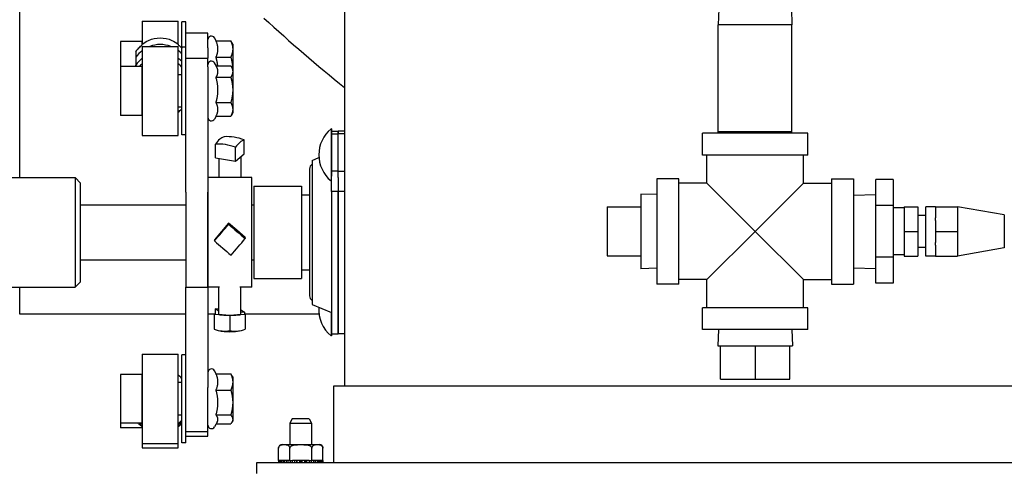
# Model space of a CAD drawing. Header units: inches. Extents: x 24 to 1128, y -94 to 748.
# Tile 94 of 256: x 437.99 to 449.21, y 172.27 to 177.41. Entities that reach past the tile are written whole.
import ezdxf

# ---------------------------------------------------------------- set-up
doc = ezdxf.new("R2010")
doc.units = ezdxf.units.IN
doc.header["$LTSCALE"] = 32
doc.header["$MEASUREMENT"] = 0
doc.layers.add('Visible (ANSI)', color=7, linetype='Continuous', lineweight=30)

msp = doc.modelspace()

# ---------------------------------------------------------------- linework, layer by layer
at = {"layer": 'Visible (ANSI)'}
for p, q in [((441.69385, 178.43167), (441.69385, 173.23787)), ((437.99179, 175.61287), (437.99179, 177.55687)), ((445.9589, 177.53667), (445.95315, 177.35285)), ((446.78741, 177.53667), (446.79315, 177.35285)), ((439.38635, 177.39414), (439.79735, 177.39414)), ((439.38635, 177.39414), (439.38635, 177.13383)), ((439.79735, 177.13383), (439.79735, 177.39414)), ((439.88485, 177.38714), (439.83935, 177.38714)), ((439.83935, 177.10122), (439.83935, 177.38714)), ((439.88485, 177.10122), (439.88485, 177.38714)), ((445.95315, 176.13449), (445.95315, 177.35285)), ((446.79315, 177.35285), (445.95315, 177.35285)), ((446.79315, 176.13449), (446.79315, 177.35285)), ((440.13485, 177.26064), (439.88485, 177.26064)), ((440.13485, 177.09053), (440.13485, 177.26064)), ((439.38485, 177.16414), (439.14035, 177.16414)), ((439.14035, 177.16414), (439.14035, 176.87822)), ((439.38485, 177.12458), (439.38485, 177.16414)), ((439.38635, 177.12574), (439.38635, 177.13383)), ((439.79735, 177.13383), (439.79735, 177.12574)), ((440.23, 177.17013), (440.2095, 177.20564)), ((440.22758, 177.17013), (440.39553, 177.17013)), ((440.41785, 177.13564), (440.40837, 177.15207)), ((440.41785, 177.13564), (440.41785, 177.07779)), ((439.31185, 177.04747), (439.31185, 176.98493)), ((439.38635, 177.10822), (439.79735, 177.10822)), ((439.38635, 177.10822), (439.38635, 176.09122)), ((439.79735, 176.09122), (439.79735, 177.10822)), ((439.88485, 177.10122), (439.83935, 177.10122)), ((439.83935, 176.09822), (439.83935, 177.10122)), ((439.88485, 176.65056), (439.88485, 177.10122)), ((440.13485, 177.09053), (440.13485, 176.97472)), ((440.41785, 177.07779), (440.41785, 176.84972)), ((439.31185, 176.98493), (439.31185, 176.89593)), ((439.31185, 176.87822), (439.31185, 176.89593)), ((439.88485, 176.97472), (440.13485, 176.97472)), ((440.13485, 176.87418), (440.13485, 176.97472)), ((440.23182, 176.88106), (440.2095, 176.91972)), ((440.22758, 176.98546), (440.39553, 176.98546)), ((440.22777, 176.88808), (440.39553, 176.88808)), ((439.38485, 176.87822), (439.14035, 176.87822)), ((439.14035, 176.87822), (439.14035, 176.32122)), ((439.38485, 176.32122), (439.38485, 176.87822)), ((439.38635, 176.78497), (439.38485, 176.78497)), ((439.83935, 176.78497), (439.79735, 176.78497)), ((440.13485, 176.87418), (440.13485, 175.45087)), ((440.41785, 176.84972), (440.39976, 176.88106)), ((440.41785, 176.84972), (440.41785, 176.82188)), ((440.41785, 176.82188), (440.41785, 176.6115)), ((440.22758, 176.75568), (440.39553, 176.75568)), ((439.88485, 175.44531), (439.88485, 176.65056)), ((440.41785, 176.6115), (440.41785, 176.38934)), ((440.22758, 176.46732), (440.39553, 176.46732)), ((439.38635, 176.41447), (439.38485, 176.41447)), ((439.83935, 176.41447), (439.79735, 176.41447)), ((440.41785, 176.34972), (440.39976, 176.31839)), ((440.41785, 176.38934), (440.41785, 176.34972)), ((439.38485, 176.32122), (439.14035, 176.32122)), ((440.22777, 176.31137), (440.2095, 176.27972)), ((440.22758, 176.31137), (440.39553, 176.31137)), ((441.54445, 176.16877), (441.53885, 176.16877)), ((441.53885, 176.16877), (441.53885, 175.57477)), ((441.54445, 176.16877), (441.54445, 175.62913)), ((441.54445, 176.14337), (441.61915, 176.14337)), ((441.54445, 176.10973), (441.61915, 176.10973)), ((441.69385, 176.14337), (441.61915, 176.14337)), ((441.61915, 176.14337), (441.61915, 176.10973)), ((441.61915, 176.10973), (441.61915, 176.14337)), ((441.69385, 176.10973), (441.61915, 176.10973)), ((441.61915, 175.68503), (441.61915, 176.10973)), ((445.77315, 175.86867), (445.77315, 176.11867)), ((446.97315, 176.11867), (445.77315, 176.11867)), ((445.95365, 176.11867), (445.95315, 176.13449)), ((446.79315, 176.13449), (445.95315, 176.13449)), ((446.79266, 176.11867), (446.79315, 176.13449)), ((446.97315, 175.86867), (446.97315, 176.11867)), ((439.38635, 176.09122), (439.79735, 176.09122)), ((439.88485, 176.09822), (439.83935, 176.09822)), ((440.22047, 175.83618), (440.22047, 175.99451)), ((440.54924, 175.88402), (440.54924, 176.04235)), ((440.44988, 175.79963), (440.44988, 175.95796)), ((440.49956, 175.84183), (440.54924, 175.88402)), ((440.22047, 175.83618), (440.33517, 175.81791)), ((440.25985, 175.82991), (440.25985, 175.61287)), ((440.33517, 175.81791), (440.44988, 175.79963)), ((440.44988, 175.79963), (440.49956, 175.84183)), ((440.50985, 175.85057), (440.50985, 175.61287)), ((441.32474, 175.80904), (441.40064, 175.84155)), ((441.32474, 175.80904), (441.32474, 174.16671)), ((446.97315, 175.86867), (445.77315, 175.86867)), ((445.82315, 175.54867), (445.82315, 175.86867)), ((446.92315, 175.54867), (446.92315, 175.86867)), ((441.29335, 175.70987), (441.29335, 174.26587)), ((441.61915, 175.68443), (441.54445, 175.68443)), ((441.61915, 175.68503), (441.69385, 175.68503)), ((441.61915, 175.61162), (441.61915, 175.68503)), ((436.24633, 175.61287), (438.62133, 175.61287)), ((438.68383, 175.55037), (438.62133, 175.61287)), ((438.62133, 175.61287), (438.62133, 174.36287)), ((438.68383, 174.42537), (438.68383, 175.55037)), ((440.63485, 175.61287), (440.13485, 175.61287)), ((440.63485, 174.36287), (440.63485, 175.61287)), ((441.54445, 175.57477), (441.53885, 175.57477)), ((441.54445, 175.45338), (441.54445, 175.62913)), ((441.61915, 175.61162), (441.61915, 175.45338)), ((445.50315, 175.59867), (445.25315, 175.59867)), ((445.25315, 175.59867), (445.25315, 174.39867)), ((445.50315, 174.39867), (445.50315, 175.59867)), ((445.82315, 175.54867), (445.50315, 175.54867)), ((445.82315, 175.54867), (446.37315, 174.99867)), ((446.37315, 174.99867), (446.92315, 175.54867)), ((446.92315, 175.54867), (447.24315, 175.54867)), ((447.24315, 175.59867), (447.49315, 175.59867)), ((447.24315, 175.59867), (447.24315, 174.39867)), ((447.49315, 175.59867), (447.49315, 174.39867)), ((447.74808, 175.29417), (447.74808, 175.58966)), ((447.94493, 175.58966), (447.74808, 175.58966)), ((447.94493, 175.58966), (447.94493, 175.29417)), ((439.88485, 175.44531), (439.88485, 174.36287)), ((440.13485, 175.45087), (440.13485, 174.36287)), ((440.13485, 174.36287), (440.13485, 175.44531)), ((440.65685, 175.51537), (441.20185, 175.51537)), ((440.65685, 175.51537), (440.65685, 174.46037)), ((441.20185, 175.51537), (441.20185, 174.46037)), ((441.61915, 175.45338), (441.54445, 175.45338)), ((441.54445, 175.45338), (441.54445, 173.83237)), ((441.61915, 175.45693), (441.69385, 175.45693)), ((441.61915, 175.45338), (441.61915, 173.83237)), ((441.61915, 173.83237), (441.61915, 175.45338)), ((441.20185, 175.41537), (441.29335, 175.41537)), ((445.25315, 175.41818), (445.06815, 175.42396)), ((445.06815, 175.42396), (445.06815, 174.57339)), ((447.49315, 175.41285), (447.74808, 175.42082)), ((438.68383, 175.30037), (439.88485, 175.30037)), ((440.63485, 175.30037), (440.65685, 175.30037)), ((444.68815, 175.27867), (445.06815, 175.27867)), ((444.68815, 175.27867), (444.68815, 174.71867)), ((447.74808, 174.70318), (447.74808, 175.29417)), ((447.94493, 175.29417), (447.74808, 175.29417)), ((447.94493, 175.29417), (447.94493, 174.70318)), ((448.07018, 175.26617), (447.94493, 175.26617)), ((448.07018, 175.28017), (448.07018, 174.99867)), ((448.07018, 175.28017), (448.22643, 175.28017)), ((448.22643, 175.28017), (448.22643, 174.99867)), ((448.42943, 175.28017), (448.32043, 175.28017)), ((448.32043, 174.71717), (448.32043, 175.28017)), ((448.42943, 175.27967), (448.42943, 175.28017)), ((448.42943, 175.27967), (448.42943, 175.1537)), ((448.42943, 175.27967), (448.67943, 175.27967)), ((448.67943, 175.27967), (448.67943, 175.13917)), ((449.21068, 175.18617), (448.67943, 175.27967)), ((440.37096, 175.09272), (440.28979, 174.99793)), ((440.46602, 175.01179), (440.37096, 175.09272)), ((440.37096, 175.09272), (440.37096, 175.07986)), ((448.32043, 175.18167), (448.22643, 175.18167)), ((448.42943, 175.12465), (448.42943, 175.1537)), ((448.42943, 175.12465), (448.42943, 174.99867)), ((448.67943, 175.13917), (448.67943, 174.99867)), ((449.21068, 175.18617), (449.21068, 174.81117)), ((440.28979, 174.99793), (440.20862, 174.90314)), ((440.56108, 174.93085), (440.46602, 175.01179)), ((446.37315, 174.99867), (445.82315, 174.44867)), ((446.92315, 174.44867), (446.37315, 174.99867)), ((448.07018, 174.99867), (448.07018, 174.71717)), ((448.07018, 174.99867), (448.22643, 174.99867)), ((448.22643, 174.99867), (448.22643, 174.71717)), ((448.42943, 174.99867), (448.42943, 174.8727)), ((448.42943, 174.99867), (448.67943, 174.99867)), ((448.67943, 174.99867), (448.67943, 174.85817)), ((440.20862, 174.90314), (440.20862, 174.89028)), ((440.56108, 174.93085), (440.56108, 174.91799)), ((448.42943, 174.84365), (448.42943, 174.8727)), ((448.32043, 174.81567), (448.22643, 174.81567)), ((448.42943, 174.84365), (448.42943, 174.71767)), ((448.67943, 174.85817), (448.67943, 174.71767)), ((449.21068, 174.81117), (448.67943, 174.71767)), ((438.68383, 174.67537), (439.88485, 174.67537)), ((440.63485, 174.67537), (440.65685, 174.67537)), ((444.68815, 174.71867), (445.06815, 174.71867)), ((447.94493, 174.70318), (447.74808, 174.70318)), ((447.74808, 174.40769), (447.74808, 174.70318)), ((448.07018, 174.73117), (447.94493, 174.73117)), ((447.94493, 174.70318), (447.94493, 174.40769)), ((448.07018, 174.71717), (448.22643, 174.71717)), ((448.42943, 174.71717), (448.32043, 174.71717)), ((448.42943, 174.71767), (448.67943, 174.71767)), ((448.42943, 174.71717), (448.42943, 174.71767)), ((441.20185, 174.56037), (441.29335, 174.56037)), ((445.25315, 174.57917), (445.06815, 174.57339)), ((447.49315, 174.5845), (447.74808, 174.57653)), ((438.68383, 174.42537), (438.62133, 174.36287)), ((440.65685, 174.46037), (441.20185, 174.46037)), ((445.82315, 174.44867), (445.50315, 174.44867)), ((445.82315, 174.12867), (445.82315, 174.44867)), ((446.92315, 174.44867), (447.24315, 174.44867)), ((446.92315, 174.12867), (446.92315, 174.44867)), ((436.24633, 174.36287), (438.62133, 174.36287)), ((437.99179, 174.05687), (437.99179, 174.36287)), ((439.88485, 174.36287), (440.13485, 174.36287)), ((439.88485, 173.5312), (439.88485, 174.36287)), ((440.26912, 174.36287), (440.13485, 174.36287)), ((440.13485, 174.36287), (440.13485, 173.22058)), ((440.25985, 174.05256), (440.25985, 174.36287)), ((440.63485, 174.36287), (440.50059, 174.36287)), ((440.50985, 174.05256), (440.50985, 174.36287)), ((445.50315, 174.39867), (445.25315, 174.39867)), ((447.24315, 174.39867), (447.49315, 174.39867)), ((447.94493, 174.40769), (447.74808, 174.40769)), ((440.21712, 174.1146), (440.25985, 174.12131)), ((440.25985, 174.08786), (440.21712, 174.1146)), ((440.21712, 174.1146), (440.21712, 174.05331)), ((440.50985, 174.10637), (440.55259, 174.07962)), ((440.55259, 174.07962), (440.50985, 174.07292)), ((440.55259, 174.07962), (440.55259, 174.05317)), ((441.32474, 174.16671), (441.54445, 174.07261)), ((445.77315, 173.87867), (445.77315, 174.12867)), ((446.97315, 174.12867), (445.77315, 174.12867)), ((446.97315, 173.87867), (446.97315, 174.12867)), ((439.88485, 174.05687), (437.99179, 174.05687)), ((440.21712, 174.05687), (440.13485, 174.05687)), ((440.20808, 174.05264), (440.25985, 174.0565)), ((440.20808, 174.05264), (440.20808, 173.88286)), ((440.29594, 174.04592), (440.20808, 174.05264)), ((440.3838, 174.0392), (440.29594, 174.04592)), ((440.47271, 174.04584), (440.3838, 174.0392)), ((440.3838, 174.0392), (440.3838, 173.86942)), ((440.56163, 174.05248), (440.47271, 174.04584)), ((440.50985, 174.05644), (440.56163, 174.05248)), ((441.40233, 174.05687), (440.55259, 174.05687)), ((440.56163, 174.05248), (440.56163, 173.8827)), ((441.53885, 174.07501), (441.53885, 173.80687)), ((446.97315, 173.87867), (445.77315, 173.87867)), ((445.95365, 173.87867), (445.94787, 173.69367)), ((446.79266, 173.87867), (446.79844, 173.69367)), ((441.54445, 173.80687), (441.53885, 173.80687)), ((441.54445, 173.83237), (441.61915, 173.83237)), ((441.54445, 173.83237), (441.54445, 173.80687)), ((441.69385, 173.83237), (441.61915, 173.83237)), ((445.94787, 173.69367), (446.79844, 173.69367)), ((445.97721, 173.31367), (445.97721, 173.69367)), ((446.37808, 173.31367), (446.37808, 173.69367)), ((446.7691, 173.31367), (446.7691, 173.69367)), ((439.38635, 173.59861), (439.79735, 173.59861)), ((439.38635, 173.59861), (439.38635, 172.58161)), ((439.79735, 172.58161), (439.79735, 173.59861)), ((439.88485, 173.59161), (439.83935, 173.59161)), ((439.83935, 172.58861), (439.83935, 173.59161)), ((439.88485, 172.58861), (439.88485, 173.5312)), ((440.22999, 173.37461), (440.2095, 173.41011)), ((439.38485, 173.36861), (439.14035, 173.36861)), ((439.14035, 173.36861), (439.14035, 172.81161)), ((439.38485, 172.81161), (439.38485, 173.36861)), ((440.22758, 173.37461), (440.39553, 173.37461)), ((440.41785, 173.34011), (440.40835, 173.35657)), ((440.41785, 173.34011), (440.41785, 173.2823)), ((445.97721, 173.31367), (446.37808, 173.31367)), ((446.37808, 173.31367), (446.7691, 173.31367)), ((439.38635, 173.27536), (439.38485, 173.27536)), ((439.83935, 173.27536), (439.79735, 173.27536)), ((440.13485, 172.71511), (440.13485, 173.22058)), ((440.22758, 173.18999), (440.39553, 173.18999)), ((440.41785, 173.2823), (440.41785, 173.04774)), ((441.56885, 172.36287), (441.56885, 173.23787)), ((441.56885, 173.23787), (468.31885, 173.23787)), ((440.41785, 173.04774), (440.41785, 172.85555)), ((439.38635, 172.90486), (439.38485, 172.90486)), ((439.83935, 172.90486), (439.79735, 172.90486)), ((440.22758, 172.90549), (440.39553, 172.90549)), ((440.41785, 172.85555), (440.41785, 172.84011)), ((441.09492, 172.86261), (441.06785, 172.81261)), ((441.29079, 172.86261), (441.09492, 172.86261)), ((441.29079, 172.86261), (441.31785, 172.81261)), ((439.14035, 172.81161), (439.14035, 172.75938)), ((439.38485, 172.81161), (439.14035, 172.81161)), ((439.38485, 172.75938), (439.14035, 172.75938)), ((439.38485, 172.75938), (439.38485, 172.76999)), ((440.24041, 172.82366), (440.2095, 172.77011)), ((440.22999, 172.80561), (440.39553, 172.80561)), ((440.41785, 172.84011), (440.40835, 172.82366)), ((441.06785, 172.81261), (441.06785, 172.56787)), ((441.06785, 172.81261), (441.31785, 172.81261)), ((441.31785, 172.81261), (441.31785, 172.56787)), ((440.13485, 172.71511), (439.88485, 172.71511)), ((439.88485, 172.66288), (440.13485, 172.66288)), ((440.13485, 172.66288), (440.13485, 172.71511)), ((439.38635, 172.58161), (439.79735, 172.58161)), ((439.38635, 172.58161), (439.38635, 172.52938)), ((439.38635, 172.52938), (439.79735, 172.52938)), ((439.79735, 172.52938), (439.79735, 172.58161)), ((439.88485, 172.58861), (439.83935, 172.58861)), ((440.94126, 172.38787), (440.94126, 172.52787)), ((440.98126, 172.56787), (441.40645, 172.56787)), ((441.06756, 172.38787), (441.06756, 172.52787)), ((441.32015, 172.38787), (441.32015, 172.52787)), ((441.44645, 172.38787), (441.44645, 172.52787)), ((440.69385, 172.36287), (469.19385, 172.36287)), ((440.69385, 172.23787), (440.69385, 172.36287)), ((440.94126, 172.38787), (440.9443, 172.38787)), ((440.9443, 172.36287), (440.9443, 172.38787)), ((440.94722, 172.38787), (440.9443, 172.38787)), ((440.9539, 172.38787), (440.94722, 172.38787)), ((440.94722, 172.38787), (440.94722, 172.36287)), ((440.9539, 172.36287), (440.9539, 172.38787)), ((440.96251, 172.38787), (440.9539, 172.38787)), ((440.97553, 172.38787), (440.96251, 172.38787)), ((440.96251, 172.38787), (440.96251, 172.36287)), ((440.97553, 172.36287), (440.97553, 172.38787)), ((440.9894, 172.38787), (440.97553, 172.38787)), ((441.0081, 172.38787), (440.9894, 172.38787)), ((440.9894, 172.38787), (440.9894, 172.36287)), ((441.0081, 172.36287), (441.0081, 172.38787)), ((441.02654, 172.38787), (441.0081, 172.38787)), ((441.04445, 172.38787), (441.02654, 172.38787)), ((441.02654, 172.38787), (441.02654, 172.36287)), ((441.04445, 172.38787), (441.04999, 172.38787)), ((441.04999, 172.36287), (441.04999, 172.38787)), ((441.06493, 172.38787), (441.04999, 172.38787)), ((441.06493, 172.38787), (441.06756, 172.38787)), ((441.06756, 172.38787), (441.09815, 172.38787)), ((441.07206, 172.38787), (441.07206, 172.36287)), ((441.09685, 172.38787), (441.09685, 172.36287)), ((441.09909, 172.38787), (441.09815, 172.38787)), ((441.09909, 172.36287), (441.09909, 172.38787)), ((441.1237, 172.38787), (441.09909, 172.38787)), ((441.14338, 172.38787), (441.1237, 172.38787)), ((441.1237, 172.38787), (441.1237, 172.36287)), ((441.14338, 172.38787), (441.14435, 172.38787)), ((441.14411, 172.38787), (441.14411, 172.36287)), ((441.15295, 172.38787), (441.14435, 172.38787)), ((441.15295, 172.36287), (441.15295, 172.38787)), ((441.17885, 172.38787), (441.15295, 172.38787)), ((441.19385, 172.38787), (441.17885, 172.38787)), ((441.17885, 172.38787), (441.17885, 172.36287)), ((441.19385, 172.38787), (441.19385, 172.36287)), ((441.20885, 172.38787), (441.19385, 172.38787)), ((441.20885, 172.36287), (441.20885, 172.38787)), ((441.23476, 172.38787), (441.20885, 172.38787)), ((441.24336, 172.38787), (441.23476, 172.38787)), ((441.23476, 172.38787), (441.23476, 172.36287)), ((441.24336, 172.38787), (441.24433, 172.38787)), ((441.2436, 172.38787), (441.2436, 172.36287)), ((441.26401, 172.38787), (441.24433, 172.38787)), ((441.26401, 172.36287), (441.26401, 172.38787)), ((441.28862, 172.38787), (441.26401, 172.38787)), ((441.28956, 172.38787), (441.28862, 172.38787)), ((441.28862, 172.38787), (441.28862, 172.36287)), ((441.28956, 172.38787), (441.32015, 172.38787)), ((441.29086, 172.38787), (441.29086, 172.36287)), ((441.31564, 172.36287), (441.31564, 172.38787)), ((441.32015, 172.38787), (441.32278, 172.38787)), ((441.33772, 172.38787), (441.32278, 172.38787)), ((441.33772, 172.38787), (441.34326, 172.38787)), ((441.33772, 172.38787), (441.33772, 172.36287)), ((441.36117, 172.38787), (441.34326, 172.38787)), ((441.36117, 172.36287), (441.36117, 172.38787)), ((441.37961, 172.38787), (441.36117, 172.38787)), ((441.37961, 172.38787), (441.37961, 172.36287)), ((441.39831, 172.38787), (441.37961, 172.38787)), ((441.39831, 172.36287), (441.39831, 172.38787)), ((441.41218, 172.38787), (441.39831, 172.38787)), ((441.41218, 172.38787), (441.41218, 172.36287)), ((441.4252, 172.38787), (441.41218, 172.38787)), ((441.4252, 172.36287), (441.4252, 172.38787)), ((441.43381, 172.38787), (441.4252, 172.38787)), ((441.43381, 172.38787), (441.43381, 172.36287)), ((441.44049, 172.38787), (441.43381, 172.38787)), ((441.44049, 172.36287), (441.44049, 172.38787)), ((441.4434, 172.38787), (441.44049, 172.38787)), ((441.4434, 172.38787), (441.44645, 172.38787)), ((441.4434, 172.38787), (441.4434, 172.36287))]:
    msp.add_line(p, q, dxfattribs=at)
for centre, radius, start, end in [((453.29913, 191.03915), 18.49463, 227.370851, 231.134503), ((440.17485, 177.18564), 0.04, 30, 180), ((440.17485, 176.89972), 0.04, 30, 180), ((440.17485, 176.29972), 0.04, 180, 330), ((441.78555, 175.87177), 0.3861, 129.715137, 230.284863), ((441.35835, 175.70987), 0.065, 121.136519, 180), ((441.35835, 174.26587), 0.065, 180, 238.863481), ((441.78555, 174.10387), 0.3861, 175.495414, 230.284863), ((440.38485, 174.47534), 0.62, 257.851576, 282.245934), ((440.17485, 173.39011), 0.04, 30, 180), ((440.17485, 172.79011), 0.04, 180, 330), ((440.98126, 172.52787), 0.04, 90, 180), ((441.40645, 172.52787), 0.04, 0, 90)]:
    msp.add_arc(centre, radius, start, end, dxfattribs=at)
for centre, major_axis, ratio, start_param, end_param in [((439.59185, 176.78718), (-0.343, 0), 0.99816284, 4.35753772, 5.06724024), ((439.59185, 176.78718), (-0.343, 0), 0.99816284, 5.35479724, 5.66741112), ((439.59185, 176.78718), (-0.343, 0), 0.99816284, 3.90631539, 4.06998072), ((439.59185, 176.69818), (0.343, 0), 0.99816284, 2.21320459, 2.52581847), ((439.59185, 176.69818), (0.343, 0), 0.99816284, 0.76472274, 0.92838806), ((440.27015, 175.48411), (0.09555, 0.5997), 0.36957609, 0.19971581, 0.61435935), ((440.33517, 175.42364), (0.39311, -0.46286), 0.8532826, 2.15119736, 2.5658409), ((440.43454, 175.50803), (-0.39311, 0.46286), 0.8532826, 5.29279002, 5.70743356), ((440.49956, 175.44756), (0.09555, 0.5997), 0.36957609, 0.19971581, 0.61435935), ((440.28979, 175.02997), (-0.39367, -0.46238), 0.0490662, 1.3059081, 1.72055165), ((440.46602, 175.04383), (-0.46127, 0.39498), 0.05746536, 1.41264177, 1.82728532), ((440.30369, 174.85424), (0.46127, -0.39498), 0.05746536, 4.55423443, 4.96887797), ((440.47992, 174.8681), (0.39367, 0.46238), 0.0490662, 4.44750076, 4.8621443), ((440.38485, 174.05256), (-0.125, 0), 0.07556295, 0, 0.77944464), ((440.38485, 174.05256), (0.125, 0), 0.07556295, 3.92103729, 5.49183362), ((440.38485, 174.05256), (0.125, 0), 0.07556295, 5.49183362, 6.28318531), ((440.29594, 174.46871), (0.04522, -0.60558), 0.70087498, 5.96972771, 6.38437125), ((440.47271, 174.46863), (-0.0463, -0.6055), 0.70927041, 6.18326102, 6.59790456), ((439.59185, 173.05405), (0.343, 0), 0.99995053, 3.92662218, 4.06998072), ((439.59185, 173.07395), (-0.343, 0), 0.99995053, 0.87083903, 0.92838806), ((439.59185, 173.07395), (-0.343, 0), 0.99995053, 2.21320459, 2.37686992), ((439.59185, 173.05405), (0.343, 0), 0.99995053, 5.35479724, 5.51846257)]:
    msp.add_ellipse(centre, major_axis=major_axis, ratio=ratio, start_param=start_param, end_param=end_param, dxfattribs=at)
for points, knots in [([(439.31185, 177.04747), (439.32337, 177.06392), (439.33599, 177.07918), (439.36062, 177.10439), (439.37305, 177.11544), (439.38635, 177.12574)], [-0.824359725, -0.824359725, -0.824359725, -0.824359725, -0.67446658, -0.67446658, -0.547383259, -0.547383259, -0.547383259, -0.547383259]), ([(439.38635, 177.13383), (439.40822, 177.15069), (439.43252, 177.16547), (439.50032, 177.1954), (439.54667, 177.20526), (439.63704, 177.20526), (439.68339, 177.1954), (439.75119, 177.16547), (439.77549, 177.15069), (439.79735, 177.13383)], [2.18015243, 2.18015243, 2.18015243, 2.18015243, 2.39388313, 2.39388313, 2.73816852, 2.73816852, 3.08245392, 3.08245392, 3.29618461, 3.29618461, 3.29618461, 3.29618461]), ([(439.79735, 177.12574), (439.81066, 177.11544), (439.82309, 177.1044), (439.83606, 177.09113), (439.83771, 177.0894), (439.83935, 177.08764)], [3.239615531, 3.239615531, 3.239615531, 3.239615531, 3.366700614, 3.366700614, 3.385418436, 3.385418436, 3.385418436, 3.385418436]), ([(439.83935, 176.87178), (439.83771, 176.87345), (439.83606, 176.87509), (439.82309, 176.88771), (439.81066, 176.89815), (439.79735, 176.90786)], [-0.693191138, -0.693191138, -0.693191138, -0.693191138, -0.674473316, -0.674473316, -0.547388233, -0.547388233, -0.547388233, -0.547388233]), ([(439.79735, 176.35962), (439.81066, 176.36992), (439.82309, 176.38096), (439.83606, 176.39423), (439.83771, 176.39596), (439.83935, 176.39772)], [3.239615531, 3.239615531, 3.239615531, 3.239615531, 3.366700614, 3.366700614, 3.385418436, 3.385418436, 3.385418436, 3.385418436]), ([(439.83935, 173.32182), (439.83771, 173.32354), (439.83606, 173.32524), (439.82309, 173.33826), (439.81066, 173.34907), (439.79735, 173.35914)], [-0.693191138, -0.693191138, -0.693191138, -0.693191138, -0.674473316, -0.674473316, -0.547388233, -0.547388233, -0.547388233, -0.547388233]), ([(439.79735, 172.80992), (439.81066, 172.81989), (439.82309, 172.8306), (439.83606, 172.84351), (439.83771, 172.8452), (439.83935, 172.8469)], [3.239615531, 3.239615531, 3.239615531, 3.239615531, 3.366700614, 3.366700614, 3.385418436, 3.385418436, 3.385418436, 3.385418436]), ([(439.38635, 172.76886), (439.37305, 172.77893), (439.36062, 172.78974), (439.34592, 172.8045), (439.34258, 172.80801), (439.33928, 172.81162)], [3.239587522, 3.239587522, 3.239587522, 3.239587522, 3.366670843, 3.366670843, 3.404832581, 3.404832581, 3.404832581, 3.404832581]), ([(439.83935, 172.80618), (439.83771, 172.80446), (439.83606, 172.80276), (439.82309, 172.78974), (439.81066, 172.77893), (439.79735, 172.76886)], [-0.693191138, -0.693191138, -0.693191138, -0.693191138, -0.674473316, -0.674473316, -0.547388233, -0.547388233, -0.547388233, -0.547388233]), ([(440.94126, 172.52787), (440.94126, 172.53105), (440.94175, 172.53474), (440.94343, 172.54137), (440.94514, 172.54517), (440.94953, 172.55227), (440.95333, 172.55589), (440.96383, 172.56313), (440.97199, 172.56514), (440.98848, 172.56727), (440.99682, 172.5674), (441.012, 172.5674), (441.02034, 172.56727), (441.03684, 172.56514), (441.04499, 172.56313), (441.05549, 172.55589), (441.0593, 172.55227), (441.06369, 172.54517), (441.06539, 172.54137), (441.06708, 172.53474), (441.06756, 172.53105), (441.06756, 172.52787)], [-1.02484287, -1.02484287, -1.02484287, -1.02484287, -1.000634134, -1.000634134, -0.968185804, -0.968185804, -0.914627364, -0.914627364, -0.798927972, -0.798927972, -0.68322858, -0.68322858, -0.567529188, -0.567529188, -0.451829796, -0.451829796, -0.398271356, -0.398271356, -0.365823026, -0.365823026, -0.34161429, -0.34161429, -0.34161429, -0.34161429]), ([(441.06756, 172.52787), (441.06756, 172.53105), (441.06853, 172.53474), (441.07189, 172.54137), (441.07531, 172.54517), (441.08408, 172.55227), (441.0917, 172.55589), (441.1127, 172.56313), (441.129, 172.56514), (441.16199, 172.56727), (441.17867, 172.5674), (441.20904, 172.5674), (441.22572, 172.56727), (441.25871, 172.56514), (441.27501, 172.56313), (441.29601, 172.55589), (441.30363, 172.55227), (441.3124, 172.54517), (441.31582, 172.54137), (441.31918, 172.53474), (441.32015, 172.53105), (441.32015, 172.52787)], [-1.02484287, -1.02484287, -1.02484287, -1.02484287, -1.000634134, -1.000634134, -0.968185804, -0.968185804, -0.914627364, -0.914627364, -0.798927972, -0.798927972, -0.68322858, -0.68322858, -0.567529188, -0.567529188, -0.451829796, -0.451829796, -0.398271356, -0.398271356, -0.365823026, -0.365823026, -0.34161429, -0.34161429, -0.34161429, -0.34161429]), ([(441.32015, 172.52787), (441.32015, 172.53105), (441.32063, 172.53474), (441.32231, 172.54137), (441.32402, 172.54517), (441.32841, 172.55227), (441.33222, 172.55589), (441.34272, 172.56313), (441.35087, 172.56514), (441.36737, 172.56727), (441.37571, 172.5674), (441.39089, 172.5674), (441.39923, 172.56727), (441.41572, 172.56514), (441.42388, 172.56313), (441.43438, 172.55589), (441.43818, 172.55227), (441.44257, 172.54517), (441.44428, 172.54137), (441.44596, 172.53474), (441.44645, 172.53105), (441.44645, 172.52787)], [-1.02484287, -1.02484287, -1.02484287, -1.02484287, -1.000634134, -1.000634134, -0.968185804, -0.968185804, -0.914627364, -0.914627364, -0.798927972, -0.798927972, -0.68322858, -0.68322858, -0.567529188, -0.567529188, -0.451829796, -0.451829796, -0.398271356, -0.398271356, -0.365823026, -0.365823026, -0.34161429, -0.34161429, -0.34161429, -0.34161429])]:
    msp.add_open_spline(points, degree=3, knots=knots, dxfattribs=at)
for points, weights in [([(440.22758, 176.98546), (440.26925, 177.07779), (440.22758, 177.17013)], [1.18474185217, 1.36802205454, 1.18474185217]), ([(440.40837, 177.15207), (440.40336, 177.16074), (440.39553, 177.17013)], [1.01709607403, 1.01300221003, 1]), ([(440.39553, 177.17013), (440.41785, 177.12064), (440.41785, 177.07779)], [1, 1.0379548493, 1]), ([(440.41785, 177.07779), (440.41785, 177.03494), (440.39553, 176.98546)], [1, 1.0379548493, 1]), ([(440.24754, 176.88808), (440.24275, 176.93367), (440.22758, 176.98546)], [1.26597291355, 1.24549691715, 1.18474185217]), ([(440.39553, 176.98546), (440.41682, 176.91278), (440.4178, 176.84981)], [1, 1.0361242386, 1.00348463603]), ([(440.39553, 176.88808), (440.41785, 176.8526), (440.41785, 176.82188)], [1, 1.0379548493, 1]), ([(440.22758, 176.75568), (440.26755, 176.81917), (440.23182, 176.88106)], [1.18474185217, 1.35943669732, 1.20110824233]), ([(440.41785, 176.82188), (440.41785, 176.79115), (440.39553, 176.75568)], [1, 1.0379548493, 1]), ([(440.22758, 176.46732), (440.26925, 176.6115), (440.22758, 176.75568)], [1.18474185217, 1.36802205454, 1.18474185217]), ([(440.39553, 176.75568), (440.41785, 176.67841), (440.41785, 176.6115)], [1, 1.0379548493, 1]), ([(440.41785, 176.6115), (440.41785, 176.54459), (440.39553, 176.46732)], [1, 1.0379548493, 1]), ([(440.22758, 176.31137), (440.26925, 176.38934), (440.22758, 176.46732)], [1.18474185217, 1.36802205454, 1.18474185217]), ([(440.39553, 176.46732), (440.41785, 176.42553), (440.41785, 176.38934)], [1, 1.0379548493, 1]), ([(440.41785, 176.38934), (440.41785, 176.35316), (440.39553, 176.31137)], [1, 1.0379548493, 1]), ([(440.39553, 176.31137), (440.39776, 176.31492), (440.39976, 176.31839)], [1, 1.003677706, 1.00664269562]), ([(440.22758, 173.18999), (440.26925, 173.2823), (440.22758, 173.37461)], [1.18474185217, 1.36802205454, 1.18474185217]), ([(440.40835, 173.35657), (440.40335, 173.36523), (440.39553, 173.37461)], [1.01708640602, 1.0129868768, 1]), ([(440.39553, 173.37461), (440.41785, 173.32514), (440.41785, 173.2823)], [1, 1.0379548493, 1]), ([(440.22758, 172.90549), (440.26925, 173.04774), (440.22758, 173.18999)], [1.18474185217, 1.36802205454, 1.18474185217]), ([(440.41785, 173.2823), (440.41785, 173.23946), (440.39553, 173.18999)], [1, 1.0379548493, 1]), ([(440.39553, 173.18999), (440.41785, 173.11375), (440.41785, 173.04774)], [1, 1.0379548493, 1]), ([(440.41785, 173.04774), (440.41785, 172.98172), (440.39553, 172.90549)], [1, 1.0379548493, 1]), ([(440.24041, 172.82366), (440.26309, 172.86293), (440.22758, 172.90549)], [1.23571385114, 1.33742971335, 1.18474185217]), ([(440.39553, 172.90549), (440.41785, 172.87873), (440.41785, 172.85555)], [1, 1.0379548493, 1]), ([(440.41785, 172.85555), (440.41785, 172.83237), (440.39553, 172.80561)], [1, 1.0379548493, 1])]:
    msp.add_rational_spline(points, weights, degree=2, dxfattribs=at)
for points in [[(439.38635, 176.90786), (439.37365, 176.8986), (439.36176, 176.88866), (439.35087, 176.87822)], [(439.38486, 176.36079), (439.38536, 176.3604), (439.38585, 176.36001), (439.38635, 176.35962)], [(439.38635, 173.35914), (439.38585, 173.35876), (439.38536, 173.35838), (439.38486, 173.358)], [(439.3841, 172.81162), (439.38485, 172.81105), (439.3856, 172.81048), (439.38635, 172.80991)]]:
    msp.add_open_spline(points, degree=3, dxfattribs=at)

doc.saveas('drawing.dxf')
